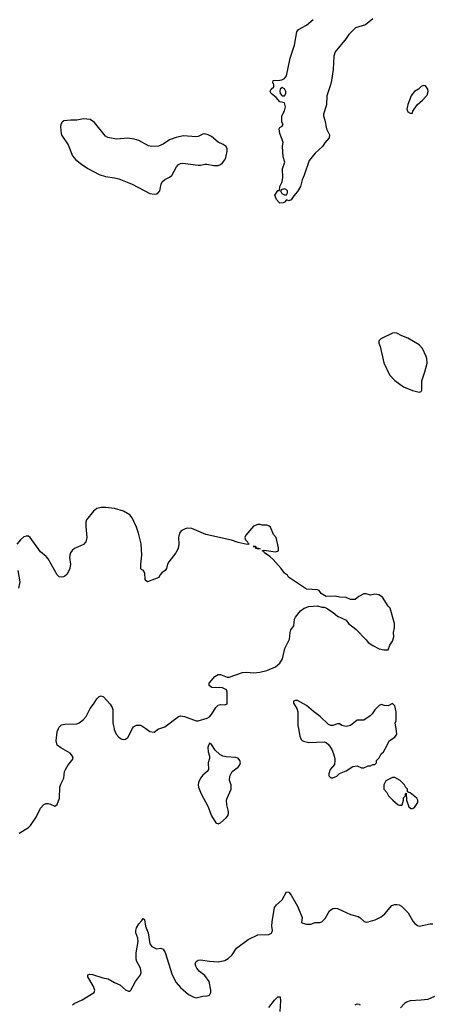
# Model space of a CAD drawing. Header units: inches. Extents: x 2220522 to 2384314, y 721474 to 893490.
# Tile 78 of 256: x 2282511 to 2286232, y 777503 to 786419. Entities that reach past the tile are written whole.
import ezdxf

# ---------------------------------------------------------------- set-up
doc = ezdxf.new("R2010")
doc.units = ezdxf.units.IN
doc.header["$MEASUREMENT"] = 0
doc.layers.add('C2787', color=7, linetype='Continuous')
doc.layers.add('C2788', color=7, linetype='Continuous')

msp = doc.modelspace()

# ---------------------------------------------------------------- linework, layer by layer
at = {"layer": 'C2787', "color": 5}
for points, elevation in [([(2282506.1, 779053.9), (2282590, 779104.9), (2282610, 779121.6), (2282662, 779198), (2282700.6, 779279.4), (2282730, 779310.7), (2282750, 779320.7), (2282770, 779320.7), (2282790, 779316), (2282830, 779296), (2282850, 779311.3), (2282873, 779370), (2282876.4, 779470), (2282884.4, 779495.6), (2282912.1, 779550), (2282918.7, 779610), (2282925.1, 779630), (2282949.8, 779670.2), (2282985.1, 779710), (2282994.7, 779730), (2282991.3, 779750), (2282970, 779776.2), (2282883.9, 779823.9), (2282849.7, 779849.7), (2282840.5, 779890), (2282850, 779971), (2282864.4, 780000)], 220), ([(2283366, 780000), (2283368.4, 779990), (2283386.7, 779950), (2283410, 779923), (2283430, 779908), (2283450, 779901.6), (2283470, 779904.4), (2283490, 779918), (2283534.7, 780000)], 220), ([(2283653.3, 780000), (2283690, 779974), (2283730, 779967.3), (2283770, 779996.3), (2283781.4, 780000)], 220), ([(2285037.9, 780000), (2285050.5, 779930.5), (2285061.6, 779901.6), (2285070, 779891), (2285084.5, 779884.5), (2285130, 779873), (2285270, 779880.5), (2285290, 779874), (2285313.7, 779853.7), (2285339.1, 779810), (2285354.8, 779770), (2285366.8, 779730), (2285366.8, 779710), (2285364.7, 779675.3), (2285326, 779630), (2285312, 779590), (2285312.7, 779572.7), (2285330, 779554), (2285350, 779554), (2285370, 779562), (2285386, 779570), (2285408.4, 779591.6), (2285470, 779616), (2285530, 779654.8), (2285570, 779662), (2285610, 779644.7), (2285630, 779644.7), (2285670, 779662), (2285690, 779662), (2285710, 779674), (2285730, 779674), (2285746, 779690), (2285746, 779710), (2285770, 779734), (2285788, 779770), (2285808, 779790), (2285842, 779850), (2285858, 779890), (2285910, 779921), (2285929.2, 779950), (2285922.3, 780000)], 220), ([(2282990, 777496.5), (2283006, 777510), (2283076.3, 777543.7), (2283184.7, 777610), (2283191.1, 777630), (2283177.6, 777670), (2283128.2, 777750), (2283129.7, 777770.3), (2283143.5, 777776.5), (2283170, 777772.9), (2283263.4, 777743.4), (2283314.1, 777734.1), (2283370, 777700.3), (2283418.8, 777678.8), (2283470, 777633), (2283497.5, 777622.5), (2283510, 777622.8), (2283519, 777630), (2283559.6, 777710), (2283604.7, 777770), (2283612, 777790), (2283605.5, 777830), (2283571.7, 777890), (2283566.3, 777910), (2283566.2, 777970), (2283583.7, 778070), (2283581.1, 778101.1), (2283564.8, 778150), (2283564.4, 778170), (2283570, 778196.3), (2283589.7, 778230), (2283619.1, 778260.9), (2283630, 778281), (2283641, 778270), (2283652.2, 778210), (2283675.6, 778150), (2283690.4, 778050), (2283710, 778025.5), (2283750, 778004.9), (2283790, 778010.8), (2283810, 778002.8), (2283830, 777971), (2283891.8, 777770), (2283930, 777700.5), (2283970, 777655.5), (2284041, 777590), (2284090, 777566), (2284110, 777561), (2284170, 777576), (2284210, 777578), (2284230, 777584.7), (2284242, 777610), (2284244, 777630), (2284229.4, 777710), (2284190, 777764), (2284140.1, 777800.1), (2284116.2, 777830), (2284107.2, 777847.2), (2284102.6, 777870), (2284110, 777890.4), (2284130, 777903.1), (2284150, 777905.3), (2284230, 777892.2), (2284310, 777886.7), (2284370, 777898.4), (2284401.1, 777918.9), (2284436, 777950), (2284476, 778010), (2284580.9, 778090), (2284670, 778132.4), (2284770, 778135.8), (2284793, 778147), (2284801.1, 778170), (2284796.4, 778210), (2284798.7, 778250), (2284820.7, 778379.3), (2284837.2, 778402.8), (2284889.3, 778450), (2284930, 778521), (2284950, 778518), (2284970, 778492), (2285028.1, 778390), (2285070.2, 778290), (2285064.1, 778244.1), (2285076.3, 778236.3), (2285110, 778228), (2285150, 778228), (2285190, 778242), (2285230, 778244), (2285250, 778250.8), (2285280.1, 778279.9), (2285319.3, 778350), (2285350, 778370.7), (2285370, 778374), (2285390, 778370.5), (2285510, 778317.4), (2285578.5, 778298.5), (2285593.4, 778290), (2285631.9, 778251.9), (2285650, 778246.7), (2285670, 778248.8), (2285732.3, 778267.7), (2285785.5, 778294.5), (2285819.4, 778320.6), (2285883.3, 778396.7), (2285910, 778405.7), (2285930, 778405.7), (2285950, 778402), (2285970, 778390.4), (2286030.4, 778330), (2286074.6, 778254.6), (2286093, 778233), (2286116.8, 778216.8), (2286130, 778210.8), (2286229.7, 778230.3), (2286254, 778230)], 180), ([(2284767.7, 777472.3), (2284820.3, 777539.7), (2284850, 777570.4), (2284871.7, 777571.7), (2284874.7, 777534.7), (2284870, 777438)], 160), ([(2286270, 777574), (2286210, 777547.6), (2286150, 777538.9), (2286050, 777533.3), (2286017.7, 777522.3), (2285999.1, 777510), (2285961.6, 777470)], 180), ([(2285550, 777498.4), (2285570, 777506), (2285590, 777502.8), (2285594.4, 777494.4)], 160)]:
    msp.add_lwpolyline(points, dxfattribs=dict(at, elevation=elevation))
at = {"layer": 'C2787', "color": 5, "elevation": 220}
for points in [[(2284230, 779868.7), (2284217.1, 779830), (2284220.3, 779790), (2284230.3, 779750), (2284230.2, 779730), (2284219.7, 779690), (2284221.6, 779630), (2284210.6, 779610), (2284170, 779576.9), (2284150, 779549.6), (2284130.3, 779510), (2284128.9, 779488.9), (2284132.2, 779470), (2284155.8, 779410), (2284216, 779296), (2284249, 779209), (2284290, 779146), (2284310, 779136), (2284330, 779147.3), (2284381.6, 779190), (2284396.3, 779210), (2284403, 779230), (2284403, 779250), (2284388.2, 779310), (2284386.3, 779350), (2284391.1, 779370), (2284428, 779450), (2284427.6, 779490), (2284413.3, 779530), (2284415.8, 779570), (2284436.9, 779610), (2284492.3, 779650), (2284507.1, 779670), (2284510.8, 779690.8), (2284506.9, 779710), (2284490, 779731.1), (2284470, 779736.4), (2284382.4, 779742.4), (2284351.2, 779751.2), (2284324.7, 779764.7), (2284282.9, 779802.9), (2284250, 779854)], [(2285910, 779558), (2285890, 779558), (2285830, 779526), (2285812, 779490), (2285812, 779450), (2285839.8, 779419.8), (2285852, 779390), (2285892, 779350), (2285942, 779310), (2285954.6, 779305.4), (2285973.6, 779306.4), (2285978, 779310), (2285988.7, 779350), (2285988.9, 779371.1), (2286006, 779390), (2286006, 779410), (2286014, 779414), (2286018, 779350), (2286038, 779290), (2286056.9, 779276.9), (2286070, 779276), (2286090, 779284.7), (2286119, 779330), (2286119, 779350), (2286110, 779368), (2286050, 779418), (2286026, 779426), (2286026, 779450), (2286010, 779466), (2285998, 779490), (2285958, 779530)]]:
    msp.add_lwpolyline(points, close=True, dxfattribs=at)
at = {"layer": 'C2788', "color": 5}
for points, elevation in [([(2285712, 786428), (2285646.2, 786373.8), (2285554.4, 786345.6), (2285493.8, 786286.2), (2285470, 786249.3), (2285371.4, 786128.6), (2285356.9, 786090), (2285351.9, 785968.1), (2285335.8, 785870), (2285328.2, 785830), (2285294.9, 785730), (2285290.2, 785649.8), (2285265.2, 785565.2), (2285264.9, 785550), (2285277.1, 785510), (2285290.6, 785430.6), (2285317.5, 785377.5), (2285316.3, 785350), (2285275.9, 785304.1), (2285254, 785270), (2285188.4, 785211.6), (2285135.8, 785144.2), (2285090.6, 785010), (2285070.5, 784969.5), (2285055.8, 784910), (2285030, 784864), (2284994.4, 784825.6), (2284970, 784789), (2284950, 784778), (2284930, 784788), (2284910, 784766), (2284898, 784762), (2284870, 784759), (2284862.7, 784762.7), (2284838, 784790), (2284822, 784830), (2284850, 784872), (2284866, 784874), (2284868.7, 784910), (2284888.7, 784950), (2284895.3, 784990), (2284893.2, 785070), (2284913.2, 785130), (2284898, 785178), (2284892.7, 785270), (2284899, 785310), (2284869.4, 785390), (2284864, 785430), (2284870, 785442), (2284890, 785454), (2284898, 785470), (2284888, 785490), (2284888, 785550), (2284910, 785594), (2284919, 785630), (2284910, 785666), (2284870, 785675.3), (2284835.1, 785715.1), (2284789.4, 785750), (2284781.2, 785770), (2284783.2, 785776.8), (2284789.5, 785790.5), (2284815.3, 785810), (2284815.3, 785830), (2284805.2, 785850), (2284809, 785870), (2284870, 785870.5), (2284885.4, 785874.6), (2284910, 785887.3), (2284929.6, 785910.4), (2284961, 786070), (2285001.1, 786190), (2285023, 786310), (2285038.4, 786330), (2285109, 786371), (2285170, 786421.1)], 180), ([(2283781.4, 780000), (2283825.6, 780014.4), (2283950, 780110.3), (2283970, 780115.3), (2284004.7, 780110), (2284110, 780070.5), (2284130, 780070.6), (2284210, 780094.8), (2284230, 780106), (2284250, 780126.8), (2284289.6, 780190.4), (2284309.6, 780210.4), (2284330, 780216.3), (2284370, 780214.8), (2284390, 780224.7), (2284392.3, 780230), (2284392, 780330), (2284385.2, 780350), (2284350, 780369.4), (2284252.5, 780372.5), (2284229.2, 780390), (2284229.2, 780410), (2284280.9, 780470), (2284310, 780490.3), (2284330, 780488.5), (2284390, 780466.7), (2284410, 780464.4), (2284530, 780508.4), (2284570, 780510.4), (2284630, 780503.7), (2284688, 780510), (2284750, 780524.4), (2284830, 780558.7), (2284870, 780592.7), (2284894.3, 780630), (2284914, 780726), (2284957, 780810), (2284960.9, 780870), (2284967.3, 780892.7), (2284995.3, 780930), (2285001.2, 780990), (2285009.2, 781010), (2285054.5, 781065.5), (2285090, 781091), (2285130, 781106), (2285210, 781111.3), (2285250, 781098), (2285270, 781098), (2285290.9, 781090.9), (2285350.9, 781050.9), (2285390, 781018), (2285470, 780982), (2285491.3, 780950), (2285558.5, 780898.5), (2285650, 780804.7), (2285670, 780778), (2285710, 780751.3), (2285770, 780722), (2285810, 780712), (2285850, 780714), (2285864.7, 780755.3), (2285888.7, 780790), (2285902, 780830), (2285898, 780870), (2285908.4, 780911.6), (2285908.7, 780950), (2285868.9, 781088.9), (2285850, 781108), (2285799, 781190), (2285766, 781210), (2285730, 781216), (2285690, 781209.2), (2285650, 781219), (2285630, 781219), (2285584.9, 781195.1), (2285550, 781168.7), (2285510, 781168), (2285470, 781188), (2285408.7, 781188.7), (2285370, 781198), (2285290, 781195.3), (2285243.1, 781223.1), (2285226, 781250), (2285210, 781255.3), (2285110, 781262), (2284948, 781370), (2284938, 781390), (2284910, 781408), (2284882, 781450), (2284809.2, 781530), (2284778.3, 781558.3), (2284729.3, 781590), (2284724.7, 781604.7), (2284708, 781610), (2284726, 781614), (2284830, 781598.8), (2284855.3, 781610), (2284858, 781638), (2284834, 781730), (2284810, 781758), (2284783.1, 781823.1), (2284770, 781835.3), (2284750, 781842), (2284710, 781842), (2284690, 781848.7), (2284670, 781848.7), (2284630, 781834), (2284561, 781750), (2284551, 781730), (2284557.3, 781710), (2284574.8, 781690), (2284578, 781678), (2284592, 781670), (2284573.2, 781666.8), (2284490, 781685.1), (2284430, 781706.6), (2284198, 781758), (2284070, 781811.1), (2284030, 781815.1), (2284010.4, 781809.6), (2283976, 781790), (2283958.8, 781770), (2283950.6, 781730), (2283954.4, 781670), (2283946, 781630), (2283924.9, 781590), (2283861.6, 781510), (2283850.4, 781490), (2283842.4, 781450), (2283830.4, 781430), (2283800.7, 781410), (2283781, 781390), (2283770.9, 781369.1), (2283670, 781329.2), (2283657.2, 781337.2), (2283649.4, 781349.4), (2283645.2, 781410), (2283630, 781435.3), (2283618, 781438), (2283610, 781446), (2283609.6, 781489.6), (2283618.3, 781570), (2283612.3, 781672.3), (2283589, 781770), (2283570, 781822.9), (2283530, 781909.4), (2283510, 781936.2), (2283453.2, 781970), (2283370, 781993.1), (2283290, 782001.3), (2283250, 782000.5), (2283210, 781991.8), (2283178.8, 781970), (2283117.6, 781890), (2283111.6, 781868.4), (2283110.2, 781830), (2283120.2, 781730), (2283110.3, 781690), (2283090, 781667.1), (2283009.3, 781630.7), (2282987.8, 781612.2), (2282973.1, 781590), (2282964.9, 781570), (2282963.1, 781550), (2282970.3, 781490), (2282966.7, 781450), (2282940.7, 781399.3), (2282921, 781379), (2282907.3, 781372.7), (2282890, 781369.4), (2282870, 781375.1), (2282850, 781392.7), (2282770, 781537.2), (2282750, 781559.3), (2282700.1, 781600.1), (2282606, 781730), (2282590, 781742), (2282570, 781743.6), (2282550, 781737.6), (2282519.3, 781710), (2282484.4, 781670)], 220), ([(2282495.8, 781430), (2282512.4, 781330), (2282501.6, 781270)], 220), ([(2282864.4, 780000), (2282870, 780011.3), (2282890, 780034), (2282920.1, 780039.9), (2283030, 780044), (2283050, 780050.8), (2283090, 780082), (2283114.5, 780110), (2283150, 780182.8), (2283180.1, 780219.9), (2283209.2, 780270), (2283230, 780290.8), (2283250, 780294.8), (2283270, 780286), (2283330, 780220.7), (2283350.5, 780190), (2283355.5, 780170), (2283354, 780050), (2283366, 780000)], 220), ([(2285922.3, 780000), (2285915.3, 780050), (2285922, 780070), (2285922, 780150), (2285910, 780206), (2285890, 780226), (2285850, 780206), (2285812.7, 780207.3), (2285790, 780218), (2285770, 780208), (2285730, 780168), (2285706.4, 780133.6), (2285686.4, 780113.6), (2285630, 780075.3), (2285570, 780075.3), (2285510, 780028.7), (2285470, 780018), (2285430, 780028.7), (2285410, 780042), (2285390, 780042), (2285350, 780029), (2285330, 780029), (2285310, 780035.3), (2285235.3, 780110), (2285173.6, 780153.6), (2285110, 780208.7), (2285030, 780254), (2285010, 780255.3), (2284992, 780248), (2284991.3, 780230), (2285021.4, 780181.4), (2285030.9, 780150.9), (2285033, 780027), (2285037.9, 780000)], 220), ([(2283534.7, 780000), (2283543.6, 780016.4), (2283570, 780030.8), (2283610, 780030.7), (2283653.3, 780000)], 220)]:
    msp.add_lwpolyline(points, dxfattribs=dict(at, elevation=elevation))
for points, elevation in [([(2284890, 785804), (2284870.8, 785789.2), (2284867.3, 785772.7), (2284870.7, 785750.7), (2284890, 785731), (2284910, 785731.3), (2284924, 785750), (2284922.7, 785770), (2284910, 785794)], 180), ([(2286170, 785824), (2286150, 785815.3), (2286124.7, 785790), (2286090, 785769.2), (2286070, 785749), (2286059.1, 785730), (2286027.3, 785650), (2286021, 785610), (2286030, 785584.7), (2286050, 785572), (2286070, 785574), (2286075.3, 785590), (2286112.1, 785647.9), (2286161.2, 785690), (2286204.7, 785735.3), (2286214, 785770), (2286209, 785790), (2286190, 785819)], 220), ([(2283090, 785520.5), (2283030, 785511), (2282974, 785510), (2282910, 785502.7), (2282894.8, 785490), (2282882.8, 785470), (2282880.7, 785450), (2282887.3, 785390), (2282894, 785370), (2282950, 785286.8), (2282990, 785187.7), (2283020.5, 785150), (2283070.6, 785110), (2283130, 785070.4), (2283230, 785018), (2283290, 784998.4), (2283370, 784988.5), (2283410, 784978.7), (2283530, 784928.8), (2283690, 784846), (2283730, 784839.3), (2283750, 784843), (2283767.5, 784852.5), (2283780.9, 784870), (2283793.3, 784930), (2283803, 784950), (2283828, 784972), (2283870, 784992.2), (2283890, 785008.7), (2283932.4, 785087.6), (2283951.8, 785108.2), (2283970, 785117.8), (2283990, 785120.2), (2284130, 785101.7), (2284150, 785101.3), (2284188.2, 785111.8), (2284208, 785112), (2284270, 785098), (2284310, 785097.7), (2284330, 785106.6), (2284350, 785123.5), (2284369.9, 785150), (2284378.5, 785170), (2284392.1, 785230), (2284391, 785250), (2284382.2, 785270), (2284355.8, 785290), (2284311.2, 785311.2), (2284250, 785360.7), (2284218, 785378), (2284190, 785386.9), (2284170, 785383.5), (2284130, 785362), (2284110, 785358.3), (2283993.5, 785366.5), (2283930, 785353.3), (2283867.4, 785332.6), (2283810, 785292.7), (2283770, 785273.2), (2283706, 785270), (2283677.5, 785277.5), (2283590, 785326), (2283550, 785338), (2283490, 785346.6), (2283390, 785338), (2283310, 785352.3), (2283290, 785363.7), (2283190, 785489.2), (2283150, 785516.2)], 220), ([(2284910, 784888), (2284882, 784878), (2284874, 784870), (2284886.4, 784846.4), (2284910, 784832), (2284930, 784834), (2284938, 784850), (2284938, 784870), (2284930, 784878)], 180), ([(2285910, 783585.1), (2285890, 783580.7), (2285784.7, 783530), (2285764.7, 783510), (2285766, 783490), (2285779.1, 783459.1), (2285810, 783312), (2285863.1, 783203.1), (2285910, 783150.8), (2285990, 783094), (2286070, 783062), (2286130, 783046.8), (2286149, 783051), (2286155.5, 783064.5), (2286156.3, 783150), (2286184, 783230), (2286205.1, 783310), (2286202, 783350), (2286195.6, 783370), (2286161.8, 783441.8), (2286130, 783475.6), (2286030, 783534.5), (2285975.3, 783555.3), (2285930, 783582)], 220), ([(2284654, 781634), (2284662, 781638), (2284690, 781628), (2284674.4, 781625.6), (2284650, 781629.7), (2284648.4, 781648.4), (2284626, 781650), (2284651.3, 781650)], 220)]:
    msp.add_lwpolyline(points, close=True, dxfattribs=dict(at, elevation=elevation))

doc.saveas('drawing.dxf')
